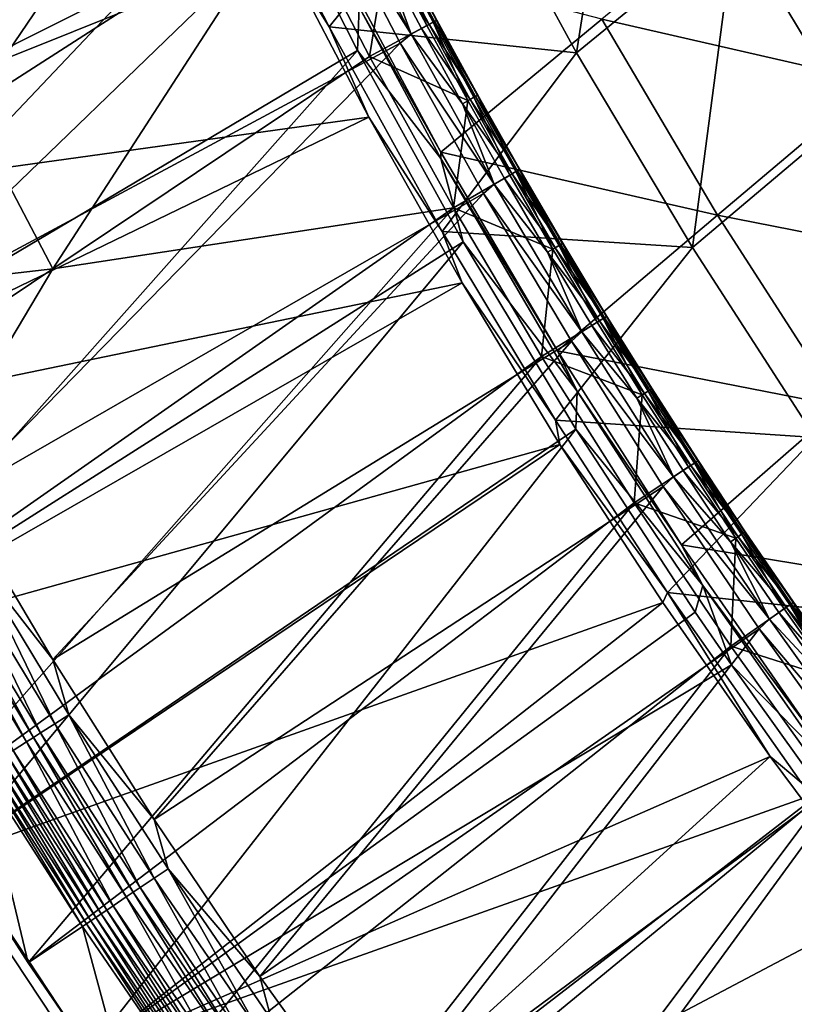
# Model space of a CAD drawing. Header units: metres. Extents: x 0 to 1400, y -1400 to 0.
# Tile 11 of 256: x 94 to 147, y -1167 to -1099. Entities that reach past the tile are written whole.
import ezdxf

# ---------------------------------------------------------------- set-up
doc = ezdxf.new("R2010")
doc.units = ezdxf.units.M

msp = doc.modelspace()

# ---------------------------------------------------------------- linework, layer by layer
at = {"layer": 'None'}
for points in [[(64.93779, -1112.330688), (104.091072, -1073.525269, -29.809193), (57.770119, -1097.263306)], [(110.459694, -1087.221436, -29.813347), (104.091072, -1073.525269, -29.809193), (64.93779, -1112.330688)], [(132.412628, -1100.859741, -59.955048), (124.913048, -1087.126099, -59.959171), (135.918701, -1078.354858, -87.197159)], [(143.37262, -1091.87561, -87.187462), (132.412628, -1100.859741, -59.955048), (135.918701, -1078.354858, -87.197159)], [(151.310242, -1105.103027, -87.178947), (143.37262, -1091.87561, -87.187462), (154.193024, -1083.075195, -114.545311)], [(115.318573, -1099.063721, -32.846577), (111.038277, -1090.737061, -32.846554), (124.913048, -1087.126099, -59.959171)], [(115.318573, -1099.063721, -32.846577), (124.913048, -1087.126099, -59.959171), (132.412628, -1100.859741, -59.955048)], [(72.621468, -1127.141724), (110.459694, -1087.221436, -29.813347), (64.93779, -1112.330688)], [(117.288498, -1100.682861, -29.81715), (110.459694, -1087.221436, -29.813347), (72.621468, -1127.141724)], [(117.288498, -1100.682861, -29.81715), (117.401886, -1097.693848, -30.67662), (110.459694, -1087.221436, -29.813347)], [(134.149918, -1098.524292, -58.569637), (153.05397, -1102.855103, -85.801018), (145.11644, -1089.541992, -85.820633)], [(145.11644, -1089.541992, -85.820633), (153.05397, -1102.855103, -85.801018), (163.821564, -1093.838745, -113.173645)], [(115.318573, -1099.063721, -32.846577), (111.967178, -1093.630859, -32.40015), (111.038277, -1090.737061, -32.846554)], [(140.409607, -1114.293091, -59.951435), (132.412628, -1100.859741, -59.955048), (143.37262, -1091.87561, -87.187462)], [(151.310242, -1105.103027, -87.178947), (140.409607, -1114.293091, -59.951435), (143.37262, -1091.87561, -87.187462)], [(57.101818, -1097.663452, -3), (111.967178, -1093.630859, -32.40015), (64.280243, -1112.746826, -3)], [(111.967178, -1093.630859, -32.40015), (118.070381, -1105.297974, -32.403343), (64.280243, -1112.746826, -3)], [(118.070381, -1105.297974, -32.403343), (111.967178, -1093.630859, -32.40015), (115.318573, -1099.063721, -32.846577)], [(115.505791, -1093.670898, -31.454584), (117.401886, -1097.693848, -30.67662), (123.043243, -1107.697632, -31.442381)], [(115.505791, -1093.670898, -31.454584), (123.043243, -1107.697632, -31.442381), (134.149918, -1098.524292, -58.569637)], [(123.032761, -1108.149292, -30.674068), (117.401886, -1097.693848, -30.67662), (117.288498, -1100.682861, -29.81715)], [(117.401886, -1097.693848, -30.67662), (123.032761, -1108.149292, -30.674068), (123.043243, -1107.697632, -31.442381)], [(123.043243, -1107.697632, -31.442381), (142.14653, -1112.045288, -58.555145), (134.149918, -1098.524292, -58.569637)], [(134.149918, -1098.524292, -58.569637), (142.14653, -1112.045288, -58.555145), (153.05397, -1102.855103, -85.801018)], [(123.119896, -1113.186035, -32.846657), (118.070381, -1105.297974, -32.403343), (115.318573, -1099.063721, -32.846577)], [(123.119896, -1113.186035, -32.846657), (115.318573, -1099.063721, -32.846577), (132.412628, -1100.859741, -59.955048)], [(80.818375, -1141.674805), (117.288498, -1100.682861, -29.81715), (72.621468, -1127.141724)], [(124.585182, -1113.889893, -29.82058), (117.288498, -1100.682861, -29.81715), (80.818375, -1141.674805)], [(124.585182, -1113.889893, -29.82058), (123.032761, -1108.149292, -30.674068), (117.288498, -1100.682861, -29.81715)], [(123.119896, -1113.186035, -32.846657), (132.412628, -1100.859741, -59.955048), (140.409607, -1114.293091, -59.951435)], [(142.14653, -1112.045288, -58.555145), (161.476135, -1115.851318, -85.78421), (153.05397, -1102.855103, -85.801018)], [(64.280243, -1112.746826, -3), (118.070381, -1105.297974, -32.403343), (71.975006, -1127.573364, -3)], [(118.070381, -1105.297974, -32.403343), (124.50177, -1116.71875, -32.406239), (71.975006, -1127.573364, -3)], [(124.50177, -1116.71875, -32.406239), (118.070381, -1105.297974, -32.403343), (123.119896, -1113.186035, -32.846657)], [(148.898239, -1127.40564, -59.948349), (140.409607, -1114.293091, -59.951435), (151.310242, -1105.103027, -87.178947)], [(123.043243, -1107.697632, -31.442381), (123.032761, -1108.149292, -30.674068), (131.098251, -1121.415771, -31.431683)], [(123.032761, -1108.149292, -30.674068), (132.449188, -1124.189209, -30.671059), (131.098251, -1121.415771, -31.431683)], [(132.449188, -1124.189209, -30.671059), (123.032761, -1108.149292, -30.674068), (124.585182, -1113.889893, -29.82058)], [(123.043243, -1107.697632, -31.442381), (131.098251, -1121.415771, -31.431683), (142.14653, -1112.045288, -58.555145)], [(131.098251, -1121.415771, -31.431683), (150.641647, -1125.241699, -58.542755), (142.14653, -1112.045288, -58.555145)], [(142.14653, -1112.045288, -58.555145), (150.641647, -1125.241699, -58.542755), (161.476135, -1115.851318, -85.78421)], [(130.954926, -1126.203247, -32.846718), (124.50177, -1116.71875, -32.406239), (123.119896, -1113.186035, -32.846657)], [(130.954926, -1126.203247, -32.846718), (123.119896, -1113.186035, -32.846657), (140.409607, -1114.293091, -59.951435)], [(89.524239, -1155.908936), (124.585182, -1113.889893, -29.82058), (80.818375, -1141.674805)], [(132.357529, -1126.819946, -29.823608), (124.585182, -1113.889893, -29.82058), (89.524239, -1155.908936)], [(132.357529, -1126.819946, -29.823608), (132.449188, -1124.189209, -30.671059), (124.585182, -1113.889893, -29.82058)], [(130.954926, -1126.203247, -32.846718), (140.409607, -1114.293091, -59.951435), (148.898239, -1127.40564, -59.948349)], [(71.975006, -1127.573364, -3), (124.50177, -1116.71875, -32.406239), (80.183334, -1142.121826, -3)], [(124.50177, -1116.71875, -32.406239), (131.26387, -1127.884155, -32.408817), (80.183334, -1142.121826, -3)], [(131.26387, -1127.884155, -32.408817), (124.50177, -1116.71875, -32.406239), (130.954926, -1126.203247, -32.846718)], [(131.098251, -1121.415771, -31.431683), (132.449188, -1124.189209, -30.671059), (139.665253, -1134.802856, -31.422554)], [(131.098251, -1121.415771, -31.431683), (139.665253, -1134.802856, -31.422554), (150.641647, -1125.241699, -58.542755)], [(141.120087, -1137.60083, -30.669483), (132.449188, -1124.189209, -30.671059), (132.357529, -1126.819946, -29.823608)], [(132.449188, -1124.189209, -30.671059), (141.120087, -1137.60083, -30.669483), (139.665253, -1134.802856, -31.422554)], [(139.665253, -1134.802856, -31.422554), (159.627365, -1138.092407, -58.532528), (150.641647, -1125.241699, -58.542755)], [(138.698227, -1138.098267, -32.846748), (131.26387, -1127.884155, -32.408817), (130.954926, -1126.203247, -32.846718)], [(138.698227, -1138.098267, -32.846748), (130.954926, -1126.203247, -32.846718), (148.898239, -1127.40564, -59.948349)], [(98.733162, -1169.822754), (132.357529, -1126.819946, -29.823608), (89.524239, -1155.908936)], [(98.733162, -1169.822754), (140.606674, -1139.446899, -29.826214), (132.357529, -1126.819946, -29.823608)], [(140.606674, -1139.446899, -29.826214), (141.120087, -1137.60083, -30.669483), (132.357529, -1126.819946, -29.823608)], [(80.183334, -1142.121826, -3), (131.26387, -1127.884155, -32.408817), (88.900917, -1156.371094, -3)], [(131.26387, -1127.884155, -32.408817), (138.356049, -1138.784546, -32.411072), (88.900917, -1156.371094, -3)], [(138.356049, -1138.784546, -32.411072), (131.26387, -1127.884155, -32.408817), (138.698227, -1138.098267, -32.846748)], [(138.698227, -1138.098267, -32.846748), (148.898239, -1127.40564, -59.948349), (157.872757, -1140.176636, -59.945801)], [(139.665253, -1134.802856, -31.422554), (141.120087, -1137.60083, -30.669483), (148.736618, -1147.837524, -31.415039)], [(139.665253, -1134.802856, -31.422554), (148.736618, -1147.837524, -31.415039), (159.627365, -1138.092407, -58.532528)], [(145.77182, -1149.415039, -32.413006), (138.356049, -1138.784546, -32.411072), (138.698227, -1138.098267, -32.846748)], [(145.77182, -1149.415039, -32.413006), (138.698227, -1138.098267, -32.846748), (147.928421, -1151.202026, -32.846745)], [(147.928421, -1151.202026, -32.846745), (138.698227, -1138.098267, -32.846748), (157.872757, -1140.176636, -59.945801)], [(141.120087, -1137.60083, -30.669483), (140.606674, -1139.446899, -29.826214), (143.119034, -1143.095337, -29.826897)], [(141.120087, -1137.60083, -30.669483), (149.698318, -1149.802734, -30.668709), (148.736618, -1147.837524, -31.415039)], [(149.698318, -1149.802734, -30.668709), (141.120087, -1137.60083, -30.669483), (143.119034, -1143.095337, -29.826897)], [(88.900917, -1156.371094, -3), (138.356049, -1138.784546, -32.411072), (98.121849, -1170.299805, -3)], [(138.356049, -1138.784546, -32.411072), (145.77182, -1149.415039, -32.413006), (98.121849, -1170.299805, -3)], [(143.119034, -1143.095337, -29.826897), (140.606674, -1139.446899, -29.826214), (98.733162, -1169.822754)], [(149.371674, -1151.817139, -29.828396), (143.119034, -1143.095337, -29.826897), (98.733162, -1169.822754)], [(149.698318, -1149.802734, -30.668709), (143.119034, -1143.095337, -29.826897), (149.371674, -1151.817139, -29.828396)], [(98.121849, -1170.299805, -3), (145.77182, -1149.415039, -32.413006), (107.838593, -1183.887207, -3)], [(145.77182, -1149.415039, -32.413006), (153.509048, -1159.77771, -32.414616), (107.838593, -1183.887207, -3)], [(153.509048, -1159.77771, -32.414616), (145.77182, -1149.415039, -32.413006), (147.928421, -1151.202026, -32.846745)], [(149.371674, -1151.817139, -29.828396), (98.733162, -1169.822754), (108.43763, -1183.395752)], [(158.649887, -1163.910156, -29.830149), (149.371674, -1151.817139, -29.828396), (108.43763, -1183.395752)], [(7.262993, -1290.58252), (98.733162, -1169.822754), (89.524239, -1155.908936)], [(98.121849, -1170.299805, -3), (7.263255, -1290.58252, -3), (88.900917, -1156.371094, -3)], [(107.838593, -1183.887207, -3), (153.509048, -1159.77771, -32.414616), (162.845581, -1171.41748, -32.416077)], [(158.649887, -1163.910156, -29.830149), (108.43763, -1183.395752), (118.628494, -1196.6073)], [(129.294907, -1209.437988), (158.649887, -1163.910156, -29.830149), (118.628494, -1196.6073)], [(166.595291, -1173.554688, -29.831249), (158.649887, -1163.910156, -29.830149), (129.294907, -1209.437988)]]:
    msp.add_3dface(points, dxfattribs=at)
at = {"layer": 'None0'}
for points in [[(781.702271, -1150.81958, -541.977783), (785.378174, -1170.478882, -541.977783), (120.453018, -1274.459961, -541.977783)], [(781.702271, -1150.81958, -521.977783), (781.702271, -1150.81958, -541.977783), (120.453018, -1274.459961, -521.977783)], [(781.702271, -1150.81958, -541.977783), (120.453018, -1274.459961, -541.977783), (120.453018, -1274.459961, -521.977783)], [(120.453018, -1274.459961, -521.977783), (785.378174, -1170.478882, -521.977783), (781.702271, -1150.81958, -521.977783)]]:
    msp.add_3dface(points, dxfattribs=at)
at = {"layer": 'None01'}
for points in [[(71.504425, -1096.748535, 9.996095), (77.198746, -1108.485596, 9.996095), (109.553757, -1078.933594, -14.260289)], [(77.198746, -1108.485596, 9.996095), (114.743103, -1089.63147, -14.260289), (109.553757, -1078.933594, -14.260289)], [(84.951157, -1093.574097, -15.122478), (107.397766, -1079.761963, -30.250669), (90.449142, -1104.741455, -15.122478)], [(107.397766, -1079.761963, -30.250669), (112.604568, -1090.506104, -30.250669), (90.449142, -1104.741455, -15.122478)], [(115.519142, -1089.048706, -14.944062), (114.743103, -1089.63147, -14.260289), (120.977707, -1099.558472, -14.944183)], [(115.519142, -1089.048706, -14.944062), (120.977707, -1099.558472, -14.944183), (118.929558, -1093.953857, -15.803411)], [(77.198746, -1108.485596, 9.996095), (83.220573, -1120.067383, 9.996095), (114.743103, -1089.63147, -14.260289)], [(83.220573, -1120.067383, 9.996095), (120.223396, -1100.172119, -14.260289), (114.743103, -1089.63147, -14.260289)], [(114.743103, -1089.63147, -14.260289), (120.223396, -1100.172119, -14.260289), (120.977707, -1099.558472, -14.944183)], [(90.449142, -1104.741455, -15.122478), (112.604568, -1090.506104, -30.250669), (96.250534, -1115.754272, -15.122478)], [(112.604568, -1090.506104, -30.250669), (118.107635, -1101.10144, -30.250669), (96.250534, -1115.754272, -15.122478)], [(112.604568, -1090.506104, -30.250669), (119.308212, -1093.740356, -22.456442), (118.107635, -1101.10144, -30.250669)], [(119.308212, -1093.740356, -22.456442), (122.066612, -1098.962158, -22.456442), (118.107635, -1101.10144, -30.250669)], [(119.482079, -1093.668945, -16.802994), (118.929558, -1093.953857, -15.803411), (122.238205, -1098.886597, -16.803055)], [(118.929558, -1093.953857, -15.803411), (121.689911, -1099.179321, -15.803493), (122.238205, -1098.886597, -16.803055)], [(120.977707, -1099.558472, -14.944183), (121.689911, -1099.179321, -15.803493), (118.929558, -1093.953857, -15.803411)], [(119.308212, -1093.740356, -22.456442), (119.74144, -1093.522583, -21.387297), (122.066612, -1098.962158, -22.456442)], [(119.849815, -1093.478027, -17.903421), (119.482079, -1093.668945, -16.802994), (122.603188, -1098.690552, -17.90344)], [(119.482079, -1093.668945, -16.802994), (122.238205, -1098.886597, -16.803055), (122.603188, -1098.690552, -17.90344)], [(119.74144, -1093.522583, -21.387297), (119.982765, -1093.403076, -20.239922), (122.496239, -1098.737793, -21.387249)], [(119.74144, -1093.522583, -21.387297), (122.496239, -1098.737793, -21.387249), (122.066612, -1098.962158, -22.456442)], [(120.018715, -1093.388306, -19.063576), (119.849815, -1093.478027, -17.903421), (122.770943, -1098.598633, -19.063551)], [(119.849815, -1093.478027, -17.903421), (122.603188, -1098.690552, -17.90344), (122.770943, -1098.598633, -19.063551)], [(119.982765, -1093.403076, -20.239922), (120.018715, -1093.388306, -19.063576), (122.735466, -1098.614258, -20.239868)], [(119.982765, -1093.403076, -20.239922), (122.735466, -1098.614258, -20.239868), (122.496239, -1098.737793, -21.387249)], [(120.018715, -1093.388306, -19.063576), (122.770943, -1098.598633, -19.063551), (122.735466, -1098.614258, -20.239868)], [(122.066612, -1098.962158, -22.456442), (122.496239, -1098.737793, -21.387249), (124.898132, -1104.144897, -22.456442)], [(122.603188, -1098.690552, -17.90344), (122.238205, -1098.886597, -16.803055), (125.42926, -1103.86377, -17.903437)], [(122.496239, -1098.737793, -21.387249), (122.735466, -1098.614258, -20.239868), (125.323944, -1103.913696, -21.38718)], [(122.496239, -1098.737793, -21.387249), (125.323944, -1103.913696, -21.38718), (124.898132, -1104.144897, -22.456442)], [(122.770943, -1098.598633, -19.063551), (122.603188, -1098.690552, -17.90344), (125.595856, -1103.769775, -19.063494)], [(122.603188, -1098.690552, -17.90344), (125.42926, -1103.86377, -17.903437), (125.595856, -1103.769775, -19.063494)], [(122.735466, -1098.614258, -20.239868), (122.770943, -1098.598633, -19.063551), (125.560928, -1103.786255, -20.239784)], [(122.735466, -1098.614258, -20.239868), (125.560928, -1103.786255, -20.239784), (125.323944, -1103.913696, -21.38718)], [(122.770943, -1098.598633, -19.063551), (125.595856, -1103.769775, -19.063494), (125.560928, -1103.786255, -20.239784)], [(118.107635, -1101.10144, -30.250669), (122.066612, -1098.962158, -22.456442), (124.898132, -1104.144897, -22.456442)], [(124.523178, -1104.365601, -15.803574), (121.689911, -1099.179321, -15.803493), (120.977707, -1099.558472, -14.944183)], [(122.238205, -1098.886597, -16.803055), (121.689911, -1099.179321, -15.803493), (125.067093, -1104.064941, -16.803104)], [(121.689911, -1099.179321, -15.803493), (124.523178, -1104.365601, -15.803574), (125.067093, -1104.064941, -16.803104)], [(122.238205, -1098.886597, -16.803055), (125.067093, -1104.064941, -16.803104), (125.42926, -1103.86377, -17.903437)], [(120.977707, -1099.558472, -14.944183), (120.223396, -1100.172119, -14.260289), (126.728783, -1109.911011, -14.944324)], [(120.977707, -1099.558472, -14.944183), (126.728783, -1109.911011, -14.944324), (124.523178, -1104.365601, -15.803574)], [(83.220573, -1120.067383, 9.996095), (89.568146, -1131.481689, 9.996095), (120.223396, -1100.172119, -14.260289)], [(89.568146, -1131.481689, 9.996095), (125.993591, -1110.547363, -14.260289), (120.223396, -1100.172119, -14.260289)], [(120.223396, -1100.172119, -14.260289), (125.993591, -1110.547363, -14.260289), (126.728783, -1109.911011, -14.944324)], [(96.250534, -1115.754272, -15.122478), (118.107635, -1101.10144, -30.250669), (123.905922, -1111.537964, -30.250669)], [(118.107635, -1101.10144, -30.250669), (124.898132, -1104.144897, -22.456442), (123.905922, -1111.537964, -30.250669)], [(124.898132, -1104.144897, -22.456442), (127.802567, -1109.287231, -22.456442), (123.905922, -1111.537964, -30.250669)], [(125.067093, -1104.064941, -16.803104), (124.523178, -1104.365601, -15.803574), (127.968636, -1109.202637, -16.803139)], [(124.898132, -1104.144897, -22.456442), (125.323944, -1103.913696, -21.38718), (127.802567, -1109.287231, -22.456442)], [(125.42926, -1103.86377, -17.903437), (125.067093, -1104.064941, -16.803104), (128.327911, -1108.99646, -17.903416)], [(125.067093, -1104.064941, -16.803104), (127.968636, -1109.202637, -16.803139), (128.327911, -1108.99646, -17.903416)], [(125.323944, -1103.913696, -21.38718), (125.560928, -1103.786255, -20.239784), (128.224396, -1109.049194, -21.3871)], [(125.323944, -1103.913696, -21.38718), (128.224396, -1109.049194, -21.3871), (127.802567, -1109.287231, -22.456442)], [(125.595856, -1103.769775, -19.063494), (125.42926, -1103.86377, -17.903437), (128.493332, -1108.900269, -19.063417)], [(125.42926, -1103.86377, -17.903437), (128.327911, -1108.99646, -17.903416), (128.493332, -1108.900269, -19.063417)], [(125.560928, -1103.786255, -20.239784), (125.595856, -1103.769775, -19.063494), (128.459015, -1108.917725, -20.239679)], [(125.560928, -1103.786255, -20.239784), (128.459015, -1108.917725, -20.239679), (128.224396, -1109.049194, -21.3871)], [(125.595856, -1103.769775, -19.063494), (128.493332, -1108.900269, -19.063417), (128.459015, -1108.917725, -20.239679)], [(96.250534, -1115.754272, -15.122478), (68.29538, -1118.97998, 0.005715), (90.449142, -1104.741455, -15.122478)], [(124.523178, -1104.365601, -15.803574), (127.429237, -1109.511108, -15.803645), (127.968636, -1109.202637, -16.803139)], [(126.728783, -1109.911011, -14.944324), (127.429237, -1109.511108, -15.803645), (124.523178, -1104.365601, -15.803574)], [(128.224396, -1109.049194, -21.3871), (128.459015, -1108.917725, -20.239679), (131.197388, -1114.142944, -21.387022)], [(128.493332, -1108.900269, -19.063417), (128.327911, -1108.99646, -17.903416), (131.463257, -1113.989136, -19.063337)], [(128.459015, -1108.917725, -20.239679), (128.493332, -1108.900269, -19.063417), (131.429565, -1114.007568, -20.239578)], [(128.459015, -1108.917725, -20.239679), (131.429565, -1114.007568, -20.239578), (131.197388, -1114.142944, -21.387022)], [(128.493332, -1108.900269, -19.063417), (131.463257, -1113.989136, -19.063337), (131.429565, -1114.007568, -20.239578)], [(123.905922, -1111.537964, -30.250669), (127.802567, -1109.287231, -22.456442), (130.779678, -1114.387695, -22.456442)], [(130.407974, -1114.61499, -15.8037), (127.429237, -1109.511108, -15.803645), (126.728783, -1109.911011, -14.944324)], [(127.968636, -1109.202637, -16.803139), (127.429237, -1109.511108, -15.803645), (130.942734, -1114.298706, -16.803158)], [(127.429237, -1109.511108, -15.803645), (130.407974, -1114.61499, -15.8037), (130.942734, -1114.298706, -16.803158)], [(127.802567, -1109.287231, -22.456442), (128.224396, -1109.049194, -21.3871), (130.779678, -1114.387695, -22.456442)], [(128.327911, -1108.99646, -17.903416), (127.968636, -1109.202637, -16.803139), (131.299026, -1114.087402, -17.903383)], [(127.968636, -1109.202637, -16.803139), (130.942734, -1114.298706, -16.803158), (131.299026, -1114.087402, -17.903383)], [(128.224396, -1109.049194, -21.3871), (131.197388, -1114.142944, -21.387022), (130.779678, -1114.387695, -22.456442)], [(128.327911, -1108.99646, -17.903416), (131.299026, -1114.087402, -17.903383), (131.463257, -1113.989136, -19.063337)], [(126.728783, -1109.911011, -14.944324), (125.993591, -1110.547363, -14.260289), (132.771332, -1120.096313, -14.944417)], [(126.728783, -1109.911011, -14.944324), (132.771332, -1120.096313, -14.944417), (130.407974, -1114.61499, -15.8037)], [(89.568146, -1131.481689, 9.996095), (96.23967, -1142.716064, 9.996095), (125.993591, -1110.547363, -14.260289)], [(96.23967, -1142.716064, 9.996095), (132.052658, -1120.749146, -14.260289), (125.993591, -1110.547363, -14.260289)], [(125.993591, -1110.547363, -14.260289), (132.052658, -1120.749146, -14.260289), (132.771332, -1120.096313, -14.944417)], [(87.521324, -1152.751953, 0.005715), (80.805038, -1141.671631, 0.005715), (123.905922, -1111.537964, -30.250669)], [(123.905922, -1111.537964, -30.250669), (80.805038, -1141.671631, 0.005715), (96.250534, -1115.754272, -15.122478)], [(129.998016, -1121.805542, -30.250669), (87.521324, -1152.751953, 0.005715), (123.905922, -1111.537964, -30.250669)], [(123.905922, -1111.537964, -30.250669), (130.779678, -1114.387695, -22.456442), (129.998016, -1121.805542, -30.250669)], [(130.779678, -1114.387695, -22.456442), (133.829254, -1119.445313, -22.456442), (129.998016, -1121.805542, -30.250669)], [(130.942734, -1114.298706, -16.803158), (130.407974, -1114.61499, -15.8037), (133.989273, -1119.351563, -16.803162)], [(130.779678, -1114.387695, -22.456442), (131.197388, -1114.142944, -21.387022), (133.829254, -1119.445313, -22.456442)], [(131.299026, -1114.087402, -17.903383), (130.942734, -1114.298706, -16.803158), (134.342484, -1119.135254, -17.903351)], [(130.942734, -1114.298706, -16.803158), (133.989273, -1119.351563, -16.803162), (134.342484, -1119.135254, -17.903351)], [(131.197388, -1114.142944, -21.387022), (131.429565, -1114.007568, -20.239578), (134.242752, -1119.193604, -21.386963)], [(131.197388, -1114.142944, -21.387022), (134.242752, -1119.193604, -21.386963), (133.829254, -1119.445313, -22.456442)], [(131.463257, -1113.989136, -19.063337), (131.299026, -1114.087402, -17.903383), (134.505493, -1119.034912, -19.063272)], [(131.299026, -1114.087402, -17.903383), (134.342484, -1119.135254, -17.903351), (134.505493, -1119.034912, -19.063272)], [(131.429565, -1114.007568, -20.239578), (131.463257, -1113.989136, -19.063337), (134.472427, -1119.054199, -20.239498)], [(131.429565, -1114.007568, -20.239578), (134.472427, -1119.054199, -20.239498), (134.242752, -1119.193604, -21.386963)], [(131.463257, -1113.989136, -19.063337), (134.505493, -1119.034912, -19.063272), (134.472427, -1119.054199, -20.239498)], [(130.407974, -1114.61499, -15.8037), (133.459305, -1119.675781, -15.803733), (133.989273, -1119.351563, -16.803162)], [(132.771332, -1120.096313, -14.944417), (133.459305, -1119.675781, -15.803733), (130.407974, -1114.61499, -15.8037)], [(96.250534, -1115.754272, -15.122478), (74.395676, -1130.411011, 0.005715), (68.29538, -1118.97998, 0.005715)], [(80.805038, -1141.671631, 0.005715), (74.395676, -1130.411011, 0.005715), (96.250534, -1115.754272, -15.122478)], [(134.342484, -1119.135254, -17.903351), (133.989273, -1119.351563, -16.803162), (137.45816, -1124.138794, -17.903324)], [(134.242752, -1119.193604, -21.386963), (134.472427, -1119.054199, -20.239498), (137.360245, -1124.199951, -21.386932)], [(134.505493, -1119.034912, -19.063272), (134.342484, -1119.135254, -17.903351), (137.619858, -1124.036377, -19.063232)], [(134.342484, -1119.135254, -17.903351), (137.45816, -1124.138794, -17.903324), (137.619858, -1124.036377, -19.063232)], [(134.472427, -1119.054199, -20.239498), (134.505493, -1119.034912, -19.063272), (137.587418, -1124.056641, -20.239454)], [(134.472427, -1119.054199, -20.239498), (137.587418, -1124.056641, -20.239454), (137.360245, -1124.199951, -21.386932)], [(134.505493, -1119.034912, -19.063272), (137.619858, -1124.036377, -19.063232), (137.587418, -1124.056641, -20.239454)], [(129.998016, -1121.805542, -30.250669), (133.829254, -1119.445313, -22.456442), (136.951035, -1124.458374, -22.456442)], [(133.459305, -1119.675781, -15.803733), (132.771332, -1120.096313, -14.944417), (136.583038, -1124.692383, -15.803738)], [(133.989273, -1119.351563, -16.803162), (133.459305, -1119.675781, -15.803733), (137.108093, -1124.360229, -16.803152)], [(133.459305, -1119.675781, -15.803733), (136.583038, -1124.692383, -15.803738), (137.108093, -1124.360229, -16.803152)], [(133.829254, -1119.445313, -22.456442), (134.242752, -1119.193604, -21.386963), (136.951035, -1124.458374, -22.456442)], [(133.989273, -1119.351563, -16.803162), (137.108093, -1124.360229, -16.803152), (137.45816, -1124.138794, -17.903324)], [(134.242752, -1119.193604, -21.386963), (137.360245, -1124.199951, -21.386932), (136.951035, -1124.458374, -22.456442)], [(132.771332, -1120.096313, -14.944417), (132.052658, -1120.749146, -14.260289), (139.103989, -1130.104614, -14.944413)], [(132.771332, -1120.096313, -14.944417), (139.103989, -1130.104614, -14.944413), (136.583038, -1124.692383, -15.803738)], [(96.23967, -1142.716064, 9.996095), (103.233139, -1153.758423, 9.996095), (132.052658, -1120.749146, -14.260289)], [(103.233139, -1153.758423, 9.996095), (138.399216, -1130.769531, -14.260289), (132.052658, -1120.749146, -14.260289)], [(132.052658, -1120.749146, -14.260289), (138.399216, -1130.769531, -14.260289), (139.103989, -1130.104614, -14.944413)], [(94.541779, -1163.64209, 0.005715), (87.521324, -1152.751953, 0.005715), (129.998016, -1121.805542, -30.250669)], [(136.381592, -1131.894165, -30.250669), (94.541779, -1163.64209, 0.005715), (129.998016, -1121.805542, -30.250669)], [(129.998016, -1121.805542, -30.250669), (136.951035, -1124.458374, -22.456442), (136.381592, -1131.894165, -30.250669)], [(136.951035, -1124.458374, -22.456442), (140.144623, -1129.426025, -22.456442), (136.381592, -1131.894165, -30.250669)], [(137.108093, -1124.360229, -16.803152), (136.583038, -1124.692383, -15.803738), (140.298843, -1129.323486, -16.803131)], [(136.951035, -1124.458374, -22.456442), (137.360245, -1124.199951, -21.386932), (140.144623, -1129.426025, -22.456442)], [(137.45816, -1124.138794, -17.903324), (137.108093, -1124.360229, -16.803152), (140.645645, -1129.096924, -17.903307)], [(137.108093, -1124.360229, -16.803152), (140.298843, -1129.323486, -16.803131), (140.645645, -1129.096924, -17.903307)], [(137.360245, -1124.199951, -21.386932), (137.587418, -1124.056641, -20.239454), (140.549484, -1129.160889, -21.386932)], [(137.360245, -1124.199951, -21.386932), (140.549484, -1129.160889, -21.386932), (140.144623, -1129.426025, -22.456442)], [(137.619858, -1124.036377, -19.063232), (137.45816, -1124.138794, -17.903324), (140.805984, -1128.99231, -19.063221)], [(137.45816, -1124.138794, -17.903324), (140.645645, -1129.096924, -17.903307), (140.805984, -1128.99231, -19.063221)], [(137.587418, -1124.056641, -20.239454), (137.619858, -1124.036377, -19.063232), (140.774124, -1129.01355, -20.239449)], [(137.587418, -1124.056641, -20.239454), (140.774124, -1129.01355, -20.239449), (140.549484, -1129.160889, -21.386932)], [(137.619858, -1124.036377, -19.063232), (140.805984, -1128.99231, -19.063221), (140.774124, -1129.01355, -20.239449)], [(136.583038, -1124.692383, -15.803738), (139.778839, -1129.663452, -15.803717), (140.298843, -1129.323486, -16.803131)], [(136.583038, -1124.692383, -15.803738), (139.103989, -1130.104614, -14.944413), (139.778839, -1129.663452, -15.803717)], [(140.298843, -1129.323486, -16.803131), (139.778839, -1129.663452, -15.803717), (143.561096, -1134.23999, -16.803101)], [(140.144623, -1129.426025, -22.456442), (140.549484, -1129.160889, -21.386932), (143.409561, -1134.346802, -22.456442)], [(140.645645, -1129.096924, -17.903307), (140.298843, -1129.323486, -16.803131), (143.904526, -1134.008423, -17.903297)], [(140.298843, -1129.323486, -16.803131), (143.561096, -1134.23999, -16.803101), (143.904526, -1134.008423, -17.903297)], [(140.549484, -1129.160889, -21.386932), (140.774124, -1129.01355, -20.239449), (143.810043, -1134.074951, -21.386955)], [(140.549484, -1129.160889, -21.386932), (143.810043, -1134.074951, -21.386955), (143.409561, -1134.346802, -22.456442)], [(140.805984, -1128.99231, -19.063221), (140.645645, -1129.096924, -17.903307), (144.063446, -1133.901611, -19.063232)], [(140.645645, -1129.096924, -17.903307), (143.904526, -1134.008423, -17.903297), (144.063446, -1133.901611, -19.063232)], [(140.774124, -1129.01355, -20.239449), (140.805984, -1128.99231, -19.063221), (144.032135, -1133.923706, -20.239475)], [(140.774124, -1129.01355, -20.239449), (144.032135, -1133.923706, -20.239475), (143.810043, -1134.074951, -21.386955)], [(140.805984, -1128.99231, -19.063221), (144.063446, -1133.901611, -19.063232), (144.032135, -1133.923706, -20.239475)], [(136.381592, -1131.894165, -30.250669), (140.144623, -1129.426025, -22.456442), (143.409561, -1134.346802, -22.456442)], [(139.103989, -1130.104614, -14.944413), (143.046249, -1134.587769, -15.803676), (139.778839, -1129.663452, -15.803717)], [(139.778839, -1129.663452, -15.803717), (143.046249, -1134.587769, -15.803676), (143.561096, -1134.23999, -16.803101)], [(139.103989, -1130.104614, -14.944413), (138.399216, -1130.769531, -14.260289), (145.723755, -1139.92627, -14.944328)], [(139.103989, -1130.104614, -14.944413), (145.723755, -1139.92627, -14.944328), (143.046249, -1134.587769, -15.803676)], [(103.233139, -1153.758423, 9.996095), (110.545135, -1164.598022, 9.996095), (138.399216, -1130.769531, -14.260289)], [(110.545135, -1164.598022, 9.996095), (145.030258, -1140.599487, -14.260289), (138.399216, -1130.769531, -14.260289)], [(138.399216, -1130.769531, -14.260289), (145.030258, -1140.599487, -14.260289), (145.723755, -1139.92627, -14.944328)], [(89.568146, -1131.481689, 9.996095), (90.804199, -1135.740479, 10.480651), (96.23967, -1142.716064, 9.996095)], [(101.86322, -1174.332275, 0.005715), (94.541779, -1163.64209, 0.005715), (136.381592, -1131.894165, -30.250669)], [(143.054047, -1141.793823, -30.250669), (101.86322, -1174.332275, 0.005715), (136.381592, -1131.894165, -30.250669)], [(136.381592, -1131.894165, -30.250669), (143.409561, -1134.346802, -22.456442), (143.054047, -1141.793823, -30.250669)], [(143.409561, -1134.346802, -22.456442), (143.810043, -1134.074951, -21.386955), (146.745422, -1139.219604, -22.456442)], [(143.904526, -1134.008423, -17.903297), (143.561096, -1134.23999, -16.803101), (147.23439, -1138.87207, -17.903294)], [(143.810043, -1134.074951, -21.386955), (144.032135, -1133.923706, -20.239475), (147.141479, -1138.941162, -21.387001)], [(143.810043, -1134.074951, -21.386955), (147.141479, -1138.941162, -21.387001), (146.745422, -1139.219604, -22.456442)], [(144.063446, -1133.901611, -19.063232), (143.904526, -1134.008423, -17.903297), (147.3918, -1138.763184, -19.063267)], [(143.904526, -1134.008423, -17.903297), (147.23439, -1138.87207, -17.903294), (147.3918, -1138.763184, -19.063267)], [(144.032135, -1133.923706, -20.239475), (144.063446, -1133.901611, -19.063232), (147.361023, -1138.786011, -20.239531)], [(144.032135, -1133.923706, -20.239475), (147.361023, -1138.786011, -20.239531), (147.141479, -1138.941162, -21.387001)], [(144.063446, -1133.901611, -19.063232), (147.3918, -1138.763184, -19.063267), (147.361023, -1138.786011, -20.239531)], [(143.561096, -1134.23999, -16.803101), (143.046249, -1134.587769, -15.803676), (146.894424, -1139.108765, -16.803064)], [(143.046249, -1134.587769, -15.803676), (146.384872, -1139.464355, -15.803617), (146.894424, -1139.108765, -16.803064)], [(145.723755, -1139.92627, -14.944328), (146.384872, -1139.464355, -15.803617), (143.046249, -1134.587769, -15.803676)], [(143.409561, -1134.346802, -22.456442), (146.745422, -1139.219604, -22.456442), (143.054047, -1141.793823, -30.250669)], [(143.561096, -1134.23999, -16.803101), (146.894424, -1139.108765, -16.803064), (147.23439, -1138.87207, -17.903294)], [(90.804199, -1135.740479, 10.480651), (89.823036, -1136.325806, 10.748066), (96.387032, -1147.157593, 10.748075)], [(90.804199, -1135.740479, 10.480651), (97.351654, -1146.545532, 10.480647), (96.23967, -1142.716064, 9.996095)], [(97.351654, -1146.545532, 10.480647), (90.804199, -1135.740479, 10.480651), (96.387032, -1147.157593, 10.748075)], [(89.823036, -1136.325806, 10.748066), (88.816605, -1136.92627, 10.786938), (95.397575, -1147.7854, 10.786952)], [(96.387032, -1147.157593, 10.748075), (89.823036, -1136.325806, 10.748066), (95.397575, -1147.7854, 10.786952)], [(88.315735, -1137.224976, 10.719659), (87.822762, -1137.519165, 10.595387), (94.420486, -1148.405396, 10.59537)], [(88.816605, -1136.92627, 10.786938), (88.315735, -1137.224976, 10.719659), (94.905151, -1148.0979, 10.719657)], [(94.905151, -1148.0979, 10.719657), (88.315735, -1137.224976, 10.719659), (94.420486, -1148.405396, 10.59537)], [(95.397575, -1147.7854, 10.786952), (88.816605, -1136.92627, 10.786938), (94.905151, -1148.0979, 10.719657)], [(94.420486, -1148.405396, 10.59537), (87.822762, -1137.519165, 10.595387), (93.492622, -1148.994263, 10.18097)], [(147.141479, -1138.941162, -21.387001), (147.361023, -1138.786011, -20.239531), (150.543335, -1143.758179, -21.387062)], [(147.3918, -1138.763184, -19.063267), (147.23439, -1138.87207, -17.903294), (150.790619, -1143.575684, -19.063316)], [(147.361023, -1138.786011, -20.239531), (147.3918, -1138.763184, -19.063267), (150.760345, -1143.599365, -20.239607)], [(147.361023, -1138.786011, -20.239531), (150.760345, -1143.599365, -20.239607), (150.543335, -1143.758179, -21.387062)], [(147.3918, -1138.763184, -19.063267), (150.790619, -1143.575684, -19.063316), (150.760345, -1143.599365, -20.239607)], [(143.054047, -1141.793823, -30.250669), (146.745422, -1139.219604, -22.456442), (150.151764, -1144.043213, -22.456442)], [(149.794235, -1144.29187, -15.803548), (146.384872, -1139.464355, -15.803617), (145.723755, -1139.92627, -14.944328)], [(146.894424, -1139.108765, -16.803064), (146.384872, -1139.464355, -15.803617), (150.298355, -1143.928589, -16.803022)], [(146.384872, -1139.464355, -15.803617), (149.794235, -1144.29187, -15.803548), (150.298355, -1143.928589, -16.803022)], [(146.745422, -1139.219604, -22.456442), (147.141479, -1138.941162, -21.387001), (150.151764, -1144.043213, -22.456442)], [(147.23439, -1138.87207, -17.903294), (146.894424, -1139.108765, -16.803064), (150.634766, -1143.686768, -17.903299)], [(146.894424, -1139.108765, -16.803064), (150.298355, -1143.928589, -16.803022), (150.634766, -1143.686768, -17.903299)], [(147.141479, -1138.941162, -21.387001), (150.543335, -1143.758179, -21.387062), (150.151764, -1144.043213, -22.456442)], [(147.23439, -1138.87207, -17.903294), (150.634766, -1143.686768, -17.903299), (150.790619, -1143.575684, -19.063316)], [(145.723755, -1139.92627, -14.944328), (145.030258, -1140.599487, -14.260289), (152.627014, -1149.551392, -14.944202)], [(145.723755, -1139.92627, -14.944328), (152.627014, -1149.551392, -14.944202), (149.794235, -1144.29187, -15.803548)], [(110.545135, -1164.598022, 9.996095), (118.171761, -1175.224121, 9.996095), (145.030258, -1140.599487, -14.260289)], [(118.171761, -1175.224121, 9.996095), (151.942169, -1150.230103, -14.260289), (145.030258, -1140.599487, -14.260289)], [(145.030258, -1140.599487, -14.260289), (151.942169, -1150.230103, -14.260289), (152.627014, -1149.551392, -14.944202)], [(109.481857, -1184.812622, 0.005715), (101.86322, -1174.332275, 0.005715), (143.054047, -1141.793823, -30.250669)], [(150.011841, -1151.494995, -30.250669), (109.481857, -1184.812622, 0.005715), (143.054047, -1141.793823, -30.250669)], [(143.054047, -1141.793823, -30.250669), (150.151764, -1144.043213, -22.456442), (150.011841, -1151.494995, -30.250669)], [(96.23967, -1142.716064, 9.996095), (97.351654, -1146.545532, 10.480647), (103.233139, -1153.758423, 9.996095)], [(96.387032, -1147.157593, 10.748075), (103.248688, -1157.803345, 10.748082), (97.351654, -1146.545532, 10.480647)], [(97.351654, -1146.545532, 10.480647), (104.196098, -1157.164917, 10.480642), (103.233139, -1153.758423, 9.996095)], [(103.248688, -1157.803345, 10.748082), (104.196098, -1157.164917, 10.480642), (97.351654, -1146.545532, 10.480647)], [(95.397575, -1147.7854, 10.786952), (102.276878, -1158.45813, 10.786967), (96.387032, -1147.157593, 10.748075)], [(102.276878, -1158.45813, 10.786967), (103.248688, -1157.803345, 10.748082), (96.387032, -1147.157593, 10.748075)], [(94.420486, -1148.405396, 10.59537), (101.31723, -1159.104858, 10.595355), (94.905151, -1148.0979, 10.719657)], [(94.905151, -1148.0979, 10.719657), (101.793251, -1158.784058, 10.719655), (95.397575, -1147.7854, 10.786952)], [(101.31723, -1159.104858, 10.595355), (101.793251, -1158.784058, 10.719655), (94.905151, -1148.0979, 10.719657)], [(101.793251, -1158.784058, 10.719655), (102.276878, -1158.45813, 10.786967), (95.397575, -1147.7854, 10.786952)], [(93.058067, -1149.27002, 9.895104), (99.979141, -1160.006592, 9.895101), (93.492622, -1148.994263, 10.18097)], [(93.492622, -1148.994263, 10.18097), (100.405922, -1159.718994, 10.180993), (94.420486, -1148.405396, 10.59537)], [(99.979141, -1160.006592, 9.895101), (100.405922, -1159.718994, 10.180993), (93.492622, -1148.994263, 10.18097)], [(100.405922, -1159.718994, 10.180993), (101.31723, -1159.104858, 10.595355), (94.420486, -1148.405396, 10.59537)], [(92.648788, -1149.529785, 9.559907), (92.268776, -1149.770996, 9.178548), (99.203964, -1160.528931, 9.178541)], [(92.648788, -1149.529785, 9.559907), (99.577187, -1160.277344, 9.559882), (93.058067, -1149.27002, 9.895104)], [(99.577187, -1160.277344, 9.559882), (92.648788, -1149.529785, 9.559907), (99.203964, -1160.528931, 9.178541)], [(99.577187, -1160.277344, 9.559882), (99.979141, -1160.006592, 9.895101), (93.058067, -1149.27002, 9.895104)], [(87.521324, -1152.751953, 0.005715), (94.541779, -1163.64209, 0.005715), (91.33519, -1150.363647, 7.799943)], [(91.33519, -1150.363647, 7.799943), (98.28669, -1161.146973, 7.799943), (91.608757, -1150.189941, 8.294521)], [(94.541779, -1163.64209, 0.005715), (98.28669, -1161.146973, 7.799943), (91.33519, -1150.363647, 7.799943)], [(91.921127, -1149.991699, 8.755301), (91.608757, -1150.189941, 8.294521), (98.555763, -1160.965698, 8.294522)], [(91.608757, -1150.189941, 8.294521), (98.28669, -1161.146973, 7.799943), (98.555763, -1160.965698, 8.294522)], [(92.268776, -1149.770996, 9.178548), (91.921127, -1149.991699, 8.755301), (98.862534, -1160.759033, 8.755313)], [(91.921127, -1149.991699, 8.755301), (98.555763, -1160.965698, 8.294522), (98.862534, -1160.759033, 8.755313)], [(92.268776, -1149.770996, 9.178548), (98.862534, -1160.759033, 8.755313), (99.203964, -1160.528931, 9.178541)], [(118.171761, -1175.224121, 9.996095), (126.109131, -1185.626221, 9.996095), (151.942169, -1150.230103, -14.260289)], [(126.109131, -1185.626221, 9.996095), (159.131317, -1159.6521, -14.260289), (151.942169, -1150.230103, -14.260289)], [(117.393173, -1195.073853, 0.005715), (109.481857, -1184.812622, 0.005715), (150.011841, -1151.494995, -30.250669)], [(157.251022, -1160.987915, -30.250669), (117.393173, -1195.073853, 0.005715), (150.011841, -1151.494995, -30.250669)], [(103.233139, -1153.758423, 9.996095), (104.196098, -1157.164917, 10.480642), (110.545135, -1164.598022, 9.996095)], [(104.196098, -1157.164917, 10.480642), (103.248688, -1157.803345, 10.748082), (110.404465, -1168.25354, 10.748091)], [(104.196098, -1157.164917, 10.480642), (111.33403, -1167.589233, 10.480638), (110.545135, -1164.598022, 9.996095)], [(111.33403, -1167.589233, 10.480638), (104.196098, -1157.164917, 10.480642), (110.404465, -1168.25354, 10.748091)], [(103.248688, -1157.803345, 10.748082), (102.276878, -1158.45813, 10.786967), (109.450928, -1168.935059, 10.786983)], [(110.404465, -1168.25354, 10.748091), (103.248688, -1157.803345, 10.748082), (109.450928, -1168.935059, 10.786983)], [(102.276878, -1158.45813, 10.786967), (101.793251, -1158.784058, 10.719655), (108.976395, -1169.27417, 10.719653)], [(109.450928, -1168.935059, 10.786983), (102.276878, -1158.45813, 10.786967), (108.976395, -1169.27417, 10.719653)], [(101.31723, -1159.104858, 10.595355), (100.405922, -1159.718994, 10.180993), (107.615211, -1170.246948, 10.181016)], [(101.793251, -1158.784058, 10.719655), (101.31723, -1159.104858, 10.595355), (108.509346, -1169.60791, 10.595339)], [(108.509346, -1169.60791, 10.595339), (101.31723, -1159.104858, 10.595355), (107.615211, -1170.246948, 10.181016)], [(108.976395, -1169.27417, 10.719653), (101.793251, -1158.784058, 10.719655), (108.509346, -1169.60791, 10.595339)], [(100.405922, -1159.718994, 10.180993), (99.979141, -1160.006592, 9.895101), (107.196518, -1170.546143, 9.895097)], [(107.615211, -1170.246948, 10.181016), (100.405922, -1159.718994, 10.180993), (107.196518, -1170.546143, 9.895097)], [(126.109131, -1185.626221, 9.996095), (134.352646, -1195.793579, 9.996095), (159.131317, -1159.6521, -14.260289)], [(134.352646, -1195.793579, 9.996095), (166.593658, -1168.856445, -14.260289), (159.131317, -1159.6521, -14.260289)], [(99.203964, -1160.528931, 9.178541), (98.862534, -1160.759033, 8.755313), (106.101173, -1171.328857, 8.755325)], [(99.577187, -1160.277344, 9.559882), (99.203964, -1160.528931, 9.178541), (106.436073, -1171.0896, 9.178535)], [(106.436073, -1171.0896, 9.178535), (99.203964, -1160.528931, 9.178541), (106.101173, -1171.328857, 8.755325)], [(99.979141, -1160.006592, 9.895101), (99.577187, -1160.277344, 9.559882), (106.8022, -1170.827881, 9.559857)], [(106.8022, -1170.827881, 9.559857), (99.577187, -1160.277344, 9.559882), (106.436073, -1171.0896, 9.178535)], [(107.196518, -1170.546143, 9.895097), (99.979141, -1160.006592, 9.895101), (106.8022, -1170.827881, 9.559857)], [(94.541779, -1163.64209, 0.005715), (101.86322, -1174.332275, 0.005715), (98.28669, -1161.146973, 7.799943)], [(98.28669, -1161.146973, 7.799943), (105.536186, -1171.732422, 7.799943), (98.555763, -1160.965698, 8.294522)], [(101.86322, -1174.332275, 0.005715), (105.536186, -1171.732422, 7.799943), (98.28669, -1161.146973, 7.799943)], [(98.862534, -1160.759033, 8.755313), (98.555763, -1160.965698, 8.294522), (105.800323, -1171.543701, 8.294523)], [(98.555763, -1160.965698, 8.294522), (105.536186, -1171.732422, 7.799943), (105.800323, -1171.543701, 8.294523)], [(98.862534, -1160.759033, 8.755313), (105.800323, -1171.543701, 8.294523), (106.101173, -1171.328857, 8.755325)], [(125.592094, -1205.106689, 0.005715), (117.393173, -1195.073853, 0.005715), (157.251022, -1160.987915, -30.250669)], [(164.766846, -1170.263428, -30.250669), (125.592094, -1205.106689, 0.005715), (157.251022, -1160.987915, -30.250669)], [(110.545135, -1164.598022, 9.996095), (111.33403, -1167.589233, 10.480638), (118.171761, -1175.224121, 9.996095)]]:
    msp.add_3dface(points, dxfattribs=at)

doc.saveas('drawing.dxf')
